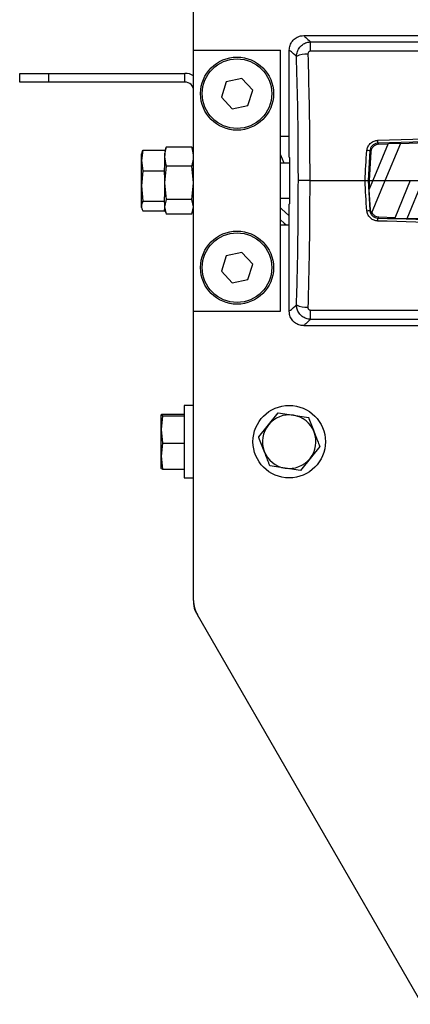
# Model space of a CAD drawing. Header units: millimetres. Extents: x 0 to 420, y 0 to 297.
# Tile 9 of 19: x 108 to 128, y 191 to 241. Entities that reach past the tile are written whole.
import ezdxf

# ---------------------------------------------------------------- set-up
doc = ezdxf.new("R2010")
doc.units = ezdxf.units.MM

msp = doc.modelspace()

# ---------------------------------------------------------------- linework, layer by layer
at = {"color": 7, "linetype": 'Continuous', "lineweight": 25}
for p, q in [((117.2289, 239.1961), (117.2289, 254.6368)), ((122.8172, 239.9313), (164.5801, 239.9313)), ((117.2289, 225.9611), (117.2289, 239.1961)), ((117.2289, 239.1961), (121.6405, 239.1961)), ((121.6405, 225.9611), (121.6405, 239.1961)), ((122.082, 233.7679), (122.082, 239.1961)), ((123.1684, 239.1449), (123.1684, 239.6117)), ((123.1684, 239.6117), (129.0011, 239.6117)), ((129.0011, 239.1449), (123.1684, 239.1449)), ((108.4056, 237.5785), (108.4056, 238.0196)), ((108.4056, 238.0196), (109.8761, 238.0196)), ((109.8761, 238.0196), (109.8761, 237.5785)), ((109.8761, 238.0196), (116.7877, 238.0196)), ((116.7877, 237.5785), (116.7877, 238.0196)), ((119.6836, 237.7664), (118.887, 237.5938)), ((120.2313, 237.1628), (119.6836, 237.7664)), ((109.8761, 237.5785), (108.4056, 237.5785)), ((116.7877, 237.5785), (109.8761, 237.5785)), ((118.887, 237.5938), (118.6381, 236.8177)), ((119.9824, 236.3866), (120.2313, 237.1628)), ((118.6381, 236.8177), (119.1858, 236.2141)), ((119.1858, 236.2141), (119.9824, 236.3866)), ((122.082, 234.8138), (121.6405, 234.8138)), ((115.8187, 234.2152), (115.7583, 234.0491)), ((115.8276, 234.2119), (115.8411, 234.272)), ((117.1461, 234.272), (115.8411, 234.272)), ((117.1461, 234.272), (117.1595, 234.2119)), ((117.2289, 234.0491), (117.1684, 234.2152)), ((127.0975, 234.4638), (126.3167, 232.5786)), ((126.6355, 234.4204), (127.0867, 234.4376)), ((126.9534, 232.5786), (127.744, 234.4875)), ((127.0975, 234.4638), (127.744, 234.4875)), ((127.7332, 234.4613), (129.025, 234.5059)), ((114.6583, 234.1163), (114.5819, 233.6004)), ((114.6098, 234.0128), (114.5819, 233.936)), ((114.5819, 233.6004), (114.5819, 233.936)), ((114.6583, 234.1163), (115.7583, 234.1163)), ((115.7583, 233.9728), (115.7583, 233.7945)), ((115.7583, 233.7945), (115.7583, 233.2281)), ((122.0972, 233.755), (122.0972, 231.4022)), ((126.1672, 234.0878), (126.0843, 232.5786)), ((126.2178, 234.0323), (126.1407, 232.5786)), ((114.5819, 233.6004), (114.6583, 233.0845)), ((114.5819, 232.3157), (114.5819, 233.6004)), ((115.8411, 233.317), (115.7583, 232.4703)), ((115.7583, 233.0845), (115.7583, 233.2281)), ((117.1461, 233.317), (115.8411, 233.317)), ((117.2289, 232.4703), (117.1461, 233.317)), ((122.0972, 233.4609), (121.6405, 233.4609)), ((114.6583, 233.0845), (114.5819, 232.3157)), ((114.6583, 233.0845), (115.7583, 233.0845)), ((115.7583, 232.8705), (115.7583, 233.0845)), ((115.7583, 232.8705), (115.7583, 232.4703)), ((114.5819, 232.3157), (114.6583, 231.5468)), ((114.5819, 231.2938), (114.5819, 232.3157)), ((115.7583, 232.4703), (115.8411, 231.6236)), ((115.7583, 232.4703), (115.7583, 231.7608)), ((117.1461, 231.6236), (117.2289, 232.4703)), ((123.1219, 232.5786), (125.9395, 232.5786)), ((126.0843, 232.5786), (126.1672, 231.0694)), ((126.3167, 232.5786), (126.1227, 232.1103)), ((126.1407, 232.5786), (126.1468, 232.1685)), ((126.1407, 232.5786), (126.3167, 232.5786)), ((126.2619, 230.9093), (126.9534, 232.5786)), ((126.3167, 232.5786), (126.9534, 232.5786)), ((126.9534, 232.5786), (128.2267, 232.5786)), ((128.2267, 232.5786), (127.4406, 230.6808)), ((128.068, 230.6582), (128.8634, 232.5786)), ((128.2267, 232.5786), (128.8634, 232.5786)), ((115.7583, 231.5468), (115.7583, 231.7608)), ((121.6405, 231.6963), (122.0972, 231.6963)), ((126.1227, 232.1103), (126.1945, 231.0993)), ((114.5819, 231.2212), (114.5819, 231.2938)), ((114.5819, 231.2212), (114.6098, 231.1444)), ((114.6583, 231.5468), (115.7583, 231.5468)), ((115.8411, 231.6236), (115.7583, 231.2544)), ((115.7583, 231.4764), (115.7583, 231.5468)), ((115.7583, 231.4764), (115.7583, 231.2544)), ((115.7583, 231.2544), (115.8411, 230.8852)), ((115.7583, 231.2544), (115.7583, 231.1081)), ((117.1461, 231.6236), (115.8411, 231.6236)), ((117.2289, 231.2544), (117.1461, 231.6236)), ((117.1461, 230.8852), (117.2289, 231.2544)), ((122.082, 225.9611), (122.082, 231.3893)), ((114.6583, 231.0409), (115.7583, 231.0409)), ((115.7583, 231.1081), (115.8187, 230.9421)), ((115.7583, 231.0409), (115.7583, 231.1081)), ((117.1461, 230.8852), (115.8411, 230.8852)), ((117.1684, 230.9421), (117.2289, 231.1081)), ((126.6355, 230.7368), (127.4511, 230.7062)), ((127.4406, 230.6808), (128.068, 230.6582)), ((128.0785, 230.6836), (129.3343, 230.6412)), ((121.6405, 230.3434), (122.082, 230.3434)), ((118.887, 228.7706), (118.6381, 227.9944)), ((119.6836, 228.9431), (118.887, 228.7706)), ((120.2313, 228.3395), (119.6836, 228.9431)), ((119.9824, 227.5634), (120.2313, 228.3395)), ((118.6381, 227.9944), (119.1858, 227.3908)), ((119.1858, 227.3908), (119.9824, 227.5634)), ((117.2289, 211.2915), (117.2289, 225.9611)), ((117.2289, 225.9611), (121.6405, 225.9611)), ((123.1684, 226.0124), (129.0011, 226.0124)), ((123.1684, 225.5455), (123.1684, 226.0124)), ((122.8172, 225.2259), (157.2277, 225.2259)), ((129.0011, 225.5455), (123.1684, 225.5455)), ((117.2289, 221.1819), (116.7583, 221.1819)), ((116.7583, 221.1819), (116.7583, 217.9117)), ((115.5824, 220.7027), (115.5818, 220.7011)), ((115.5818, 219.9649), (115.5818, 220.6995)), ((115.6583, 220.7374), (116.7583, 220.7374)), ((121.0252, 220.196), (121.5173, 220.806)), ((121.5173, 220.806), (122.2916, 220.6848)), ((122.2916, 220.6848), (123.0658, 220.5636)), ((115.6583, 220.6617), (115.5818, 219.9649)), ((115.6583, 220.6617), (116.7583, 220.6617)), ((120.5331, 219.5861), (121.0252, 220.196)), ((115.5818, 219.9649), (115.6583, 219.268)), ((115.5818, 218.609), (115.5818, 219.9649)), ((115.6583, 219.268), (115.5818, 218.609)), ((115.6583, 219.268), (116.7583, 219.268)), ((123.6302, 219.1013), (123.1381, 218.4914)), ((115.5818, 218.609), (115.6583, 217.95)), ((115.5818, 217.9879), (115.5818, 218.609)), ((123.1381, 218.4914), (122.646, 217.8814)), ((115.6583, 217.95), (116.7583, 217.95)), ((116.7583, 217.9117), (116.7583, 217.5055)), ((121.8718, 218.0026), (121.0975, 218.1238)), ((122.646, 217.8814), (121.8718, 218.0026)), ((116.7583, 217.5055), (117.2289, 217.5055)), ((117.2289, 211.2915), (117.2289, 211.1339)), ((117.2289, 211.1339), (117.2373, 211.1339)), ((117.3544, 210.697), (117.3471, 210.6927)), ((117.3471, 210.6927), (117.4259, 210.5562)), ((128.8234, 190.8151), (117.4259, 210.5562))]:
    msp.add_line(p, q, dxfattribs=at)
at = {"color": 7, "linetype": 'Continuous', "lineweight": 25, "flags": 128}
for points in [[(121.6405, 233.8822), (121.8124, 233.4779), (121.8206, 233.4609)], [(123.1219, 232.5786), (123.0215, 232.5786), (122.9241, 232.5786), (122.8324, 232.5786), (122.7493, 232.5786), (122.6771, 232.5786), (122.6179, 232.5786), (122.5735, 232.5786), (122.5453, 232.5786)], [(125.9395, 232.5786), (125.965, 232.5786), (125.9898, 232.5786), (126.013, 232.5786), (126.034, 232.5786), (126.0521, 232.5786), (126.0668, 232.5786), (126.0777, 232.5786), (126.0843, 232.5786)], [(121.6405, 231.1972), (121.6848, 231.1524), (122.082, 230.7885)], [(126.1672, 231.0694), (126.1766, 231.0796), (126.1945, 231.0993)], [(121.6405, 230.5873), (121.834, 230.4209), (121.9295, 230.3434)]]:
    msp.add_lwpolyline(points, dxfattribs=at)
at = {"color": 7, "linetype": 'Continuous', "lineweight": 25}
for centre, radius in [((119.4347, 236.9902), 1.8529), ((119.4347, 236.9902), 1.7647), ((119.4347, 228.167), 1.8529), ((119.4347, 228.167), 1.7647), ((122.0817, 219.3437), 1.8382)]:
    msp.add_circle(centre, radius, dxfattribs=at)
for centre, radius, start, end in [((122.9594, 237.7636), 1.2288, 86.78266, 114.52543), ((116.7877, 237.1373), 0.8823, 60, 90), ((116.7877, 237.1373), 0.4412, 0, 90), ((93.9172, 233.3343), 32.6882, 1.99713, 2.26222), ((125.8712, 232.468), 1.6467, 79.64387, 84.70437), ((125.8712, 232.6892), 1.6467, 275.29563, 280.35613), ((93.9172, 231.8229), 32.6882, 357.73778, 358.00287), ((122.9594, 227.3936), 1.2288, 245.47457, 273.21734), ((122.0817, 219.3437), 1.3574, 81.10436, 141.10436), ((122.0817, 219.3437), 1.3574, 21.10436, 81.10436), ((122.0817, 219.3437), 1.3574, 141.10436, 201.10436), ((122.0817, 219.3437), 1.3574, 321.10436, 21.10436), ((122.0817, 219.3437), 1.3574, 201.10436, 261.10436), ((122.0817, 219.3437), 1.3574, 261.10436, 321.10436), ((118.6994, 211.2915), 1.4705, 180, 210), ((118.1112, 211.1339), 0.8823, 180, 210)]:
    msp.add_arc(centre, radius, start, end, dxfattribs=at)
for centre, start_param, end_param in [((145.6104, 233.77), 3.1466858, 3.1779438), ((145.6104, 231.3872), 3.1052415, 3.1364995)]:
    msp.add_ellipse(centre, major_axis=(23.5287, 0), ratio=0.0174551, start_param=start_param, end_param=end_param, dxfattribs=at)
for points, knots in [([(122.082, 239.1961), (122.0901, 239.2787), (122.1063, 239.444), (122.2331, 239.6644), (122.4197, 239.8307), (122.6264, 239.9188), (122.763, 239.9278), (122.8172, 239.9313)], [0, 0, 0, 0, 0.2146904, 0.4293807, 0.6440724, 0.8587666, 1, 1, 1, 1]), ([(122.8172, 239.9313), (122.8369, 239.9158), (122.8738, 239.8866), (123.0746, 239.6992), (123.1684, 239.6117)], [0, 0, 0, 0, 0.53290796, 1, 1, 1, 1]), ([(122.4493, 238.8816), (122.3505, 238.9683), (122.1405, 239.1527), (122.1022, 239.181), (122.082, 239.1961)], [0, 0, 0, 0, 0.4703282, 1, 1, 1, 1]), ([(122.4493, 238.8816), (122.4588, 238.9647), (122.4778, 239.1333), (122.6106, 239.355), (122.7988, 239.5161), (122.995, 239.5975), (123.1201, 239.6077), (123.1684, 239.6117)], [0, 0, 0, 0, 0.2205659, 0.4471115, 0.6649038, 0.8705791, 1, 1, 1, 1]), ([(123.1684, 239.1449), (123.1586, 239.1442), (123.1331, 239.1426), (123.0933, 239.1258), (123.0561, 239.0914), (123.0315, 239.0439), (123.0294, 239.0083), (123.0284, 238.9905)], [0, 0, 0, 0, 0.1260145, 0.3254676, 0.5397747, 0.7694973, 1, 1, 1, 1]), ([(122.5453, 232.5786), (122.5446, 232.9707), (122.5424, 234.2709), (122.5207, 236.3825), (122.4722, 238.0809), (122.4493, 238.8816)], [0, 0, 0, 0, 0.1858282, 0.6161718, 1, 1, 1, 1]), ([(123.0284, 238.9905), (123.0507, 238.1714), (123.0908, 236.7013), (123.1169, 234.5566), (123.1202, 233.2384), (123.1219, 232.5786)], [0, 0, 0, 0, 0.385858, 0.6925854, 1, 1, 1, 1]), ([(126.58, 234.6246), (129.7266, 234.7271), (136.0213, 234.932), (144.8782, 234.9774), (153.1451, 234.8832), (158.2597, 234.7108), (160.8174, 234.6246)], [0, 0, 0, 0, 0.2757904, 0.5517065, 0.7758195, 1, 1, 1, 1]), ([(160.8117, 234.4735), (158.2557, 234.5594), (153.1428, 234.7311), (144.88, 234.825), (136.0253, 234.7798), (129.7327, 234.5756), (126.5856, 234.4735)], [0, 0, 0, 0, 0.2241132, 0.4482934, 0.7240843, 1, 1, 1, 1]), ([(115.8411, 234.272), (115.8297, 234.2356), (115.7805, 234.0779), (115.7679, 233.9177), (115.7583, 233.7945)], [0, 0, 0, 0, 0.2308557, 1, 1, 1, 1]), ([(117.2289, 233.7945), (117.2192, 233.9177), (117.2067, 234.0779), (117.1574, 234.2356), (117.1461, 234.272)], [0, 0, 0, 0, 0.7691443, 1, 1, 1, 1]), ([(126.0232, 234.1076), (126.0366, 234.1718), (126.0634, 234.3002), (126.1814, 234.4619), (126.3416, 234.5762), (126.4839, 234.6185), (126.5643, 234.6236), (126.58, 234.6246)], [0, 0, 0, 0, 0.2364197, 0.4727335, 0.7072765, 0.9427541, 1, 1, 1, 1]), ([(126.5856, 234.4735), (126.5737, 234.4729), (126.5132, 234.4695), (126.4059, 234.4388), (126.2851, 234.3537), (126.1966, 234.2325), (126.177, 234.1361), (126.1672, 234.0878)], [0, 0, 0, 0, 0.0576501, 0.2940085, 0.5283048, 0.7638762, 1, 1, 1, 1]), ([(126.6355, 234.4204), (126.5862, 234.4138), (126.4875, 234.4004), (126.359, 234.3199), (126.2649, 234.2052), (126.2268, 234.1016), (126.2192, 234.043), (126.2178, 234.0323)], [0, 0, 0, 0, 0.2388058, 0.4777464, 0.7136308, 0.9476638, 1, 1, 1, 1]), ([(126.5856, 234.4735), (126.5877, 234.4713), (126.6043, 234.4536), (126.6209, 234.4359), (126.6355, 234.4204)], [0, 0, 0, 0, 0.1256072, 1, 1, 1, 1]), ([(114.618, 234.0099), (114.6213, 234.0282), (114.6276, 234.0639), (114.6482, 234.0991), (114.6583, 234.1163)], [0, 0, 0, 0, 0.5115217, 1, 1, 1, 1]), ([(115.7583, 233.7945), (115.7731, 233.6407), (115.7885, 233.4806), (115.8391, 233.3232), (115.8411, 233.317)], [0, 0, 0, 0, 0.96033739, 1, 1, 1, 1]), ([(117.1461, 233.317), (117.1481, 233.3232), (117.1987, 233.4806), (117.2141, 233.6407), (117.2289, 233.7945)], [0, 0, 0, 0, 0.0396626, 1, 1, 1, 1]), ([(125.9395, 232.5786), (125.9395, 232.5786), (125.9395, 233.0891), (125.9813, 233.5984), (126.0232, 234.1076)], [0, 0, 0, 0, 0.0000115, 1, 1, 1, 1]), ([(126.2178, 234.0323), (126.2041, 234.0474), (126.1872, 234.0659), (126.1704, 234.0844), (126.1672, 234.0878)], [0, 0, 0, 0, 0.8151374, 1, 1, 1, 1]), ([(122.4493, 226.2757), (122.4683, 226.9165), (122.5064, 228.2016), (122.5381, 230.3085), (122.5427, 231.7698), (122.5453, 232.5786)], [0, 0, 0, 0, 0.3075818, 0.616784, 1, 1, 1, 1]), ([(123.1219, 232.5786), (123.1194, 231.7594), (123.1149, 230.2779), (123.0838, 228.1348), (123.0469, 226.8236), (123.0284, 226.1667)], [0, 0, 0, 0, 0.38162754, 0.69023257, 1, 1, 1, 1]), ([(126.0232, 231.0496), (125.9813, 231.5588), (125.9395, 232.0681), (125.9395, 232.5786), (125.9395, 232.5786)], [0, 0, 0, 0, 0.9999885, 1, 1, 1, 1]), ([(114.6583, 231.5468), (114.6489, 231.5296), (114.6032, 231.4461), (114.5913, 231.3612), (114.5819, 231.2938)], [0, 0, 0, 0, 0.2061857, 1, 1, 1, 1]), ([(114.5819, 231.2938), (114.5951, 231.2135), (114.6092, 231.1287), (114.6558, 231.0453), (114.6583, 231.0409)], [0, 0, 0, 0, 0.9470257, 1, 1, 1, 1]), ([(126.58, 230.5326), (126.5142, 230.5415), (126.3825, 230.5595), (126.211, 230.6673), (126.0855, 230.8207), (126.0352, 230.9586), (126.025, 231.0361), (126.0232, 231.0496)], [0, 0, 0, 0, 0.2392418, 0.4787966, 0.7155298, 0.9504737, 1, 1, 1, 1]), ([(126.1672, 231.0694), (126.1685, 231.0592), (126.1758, 231.001), (126.2131, 230.8975), (126.3075, 230.7826), (126.4369, 230.7026), (126.536, 230.69), (126.5856, 230.6837)], [0, 0, 0, 0, 0.0495503, 0.2840335, 0.5200495, 0.7595617, 1, 1, 1, 1]), ([(126.1945, 231.0993), (126.2039, 231.051), (126.2171, 230.9838), (126.2521, 230.9256), (126.2619, 230.9093)], [0, 0, 0, 0, 0.71953729, 1, 1, 1, 1]), ([(126.2775, 230.9468), (126.2974, 230.9184), (126.3453, 230.8503), (126.4561, 230.7738), (126.5625, 230.7414), (126.6232, 230.7376), (126.6355, 230.7368)], [0, 0, 0, 0, 0.2404945, 0.5768231, 0.9145059, 1, 1, 1, 1]), ([(126.6355, 230.7368), (126.6209, 230.7213), (126.6043, 230.7036), (126.5877, 230.6859), (126.5856, 230.6837)], [0, 0, 0, 0, 0.8743928, 1, 1, 1, 1]), ([(126.5856, 230.6837), (129.1417, 230.5977), (134.2546, 230.4256), (142.5173, 230.3346), (150.177, 230.3621), (155.2752, 230.5224), (157.2277, 230.5838)], [0, 0, 0, 0, 0.2503312, 0.5007373, 0.8087917, 1, 1, 1, 1]), ([(157.2277, 230.4321), (155.2775, 230.3706), (150.1791, 230.2098), (142.5191, 230.1821), (134.2522, 230.2735), (129.1377, 230.4462), (126.58, 230.5326)], [0, 0, 0, 0, 0.190951, 0.49919, 0.7495573, 1, 1, 1, 1]), ([(122.082, 225.9611), (122.1022, 225.9762), (122.1405, 226.0046), (122.3505, 226.1889), (122.4493, 226.2757)], [0, 0, 0, 0, 0.52967176, 1, 1, 1, 1]), ([(123.1684, 225.5455), (123.0924, 225.5542), (122.9397, 225.5716), (122.735, 225.6862), (122.5752, 225.8527), (122.4711, 226.0566), (122.4564, 226.2042), (122.4493, 226.2757)], [0, 0, 0, 0, 0.2031561, 0.4077184, 0.6081168, 0.8102288, 1, 1, 1, 1]), ([(123.0284, 226.1667), (123.0291, 226.1514), (123.0305, 226.1202), (123.0495, 226.0765), (123.0806, 226.041), (123.1218, 226.0169), (123.1529, 226.0139), (123.1684, 226.0124)], [0, 0, 0, 0, 0.1986721, 0.4049264, 0.603668, 0.8026017, 1, 1, 1, 1]), ([(122.8172, 225.2259), (122.7346, 225.234), (122.5693, 225.2503), (122.3489, 225.377), (122.1826, 225.5636), (122.0945, 225.7703), (122.0855, 225.9069), (122.082, 225.9611)], [0, 0, 0, 0, 0.2146973, 0.4293947, 0.6440908, 0.8587843, 1, 1, 1, 1]), ([(123.1684, 225.5455), (123.0746, 225.458), (122.8738, 225.2706), (122.8369, 225.2414), (122.8172, 225.2259)], [0, 0, 0, 0, 0.46709204, 1, 1, 1, 1]), ([(115.6583, 220.7374), (115.6489, 220.7348), (115.6032, 220.7223), (115.5913, 220.7096), (115.5818, 220.6995)], [0, 0, 0, 0, 0.2061857, 1, 1, 1, 1]), ([(115.5818, 220.6995), (115.5951, 220.6875), (115.6091, 220.6748), (115.6558, 220.6624), (115.6583, 220.6617)], [0, 0, 0, 0, 0.9470257, 1, 1, 1, 1]), ([(123.0658, 220.5636), (123.0708, 220.5508), (123.1638, 220.3098), (123.2584, 220.0646), (123.348, 219.8325)], [0, 0, 0, 0, 0.0529743, 1, 1, 1, 1]), ([(123.348, 219.8325), (123.4232, 219.6378), (123.5178, 219.3925), (123.611, 219.1511), (123.6302, 219.1013)], [0, 0, 0, 0, 0.79381431, 1, 1, 1, 1]), ([(120.8153, 218.8549), (120.7257, 219.0871), (120.631, 219.3323), (120.538, 219.5733), (120.5331, 219.5861)], [0, 0, 0, 0, 0.9470257, 1, 1, 1, 1]), ([(121.0975, 218.1238), (121.0783, 218.1736), (120.9851, 218.415), (120.8904, 218.6602), (120.8153, 218.8549)], [0, 0, 0, 0, 0.2061857, 1, 1, 1, 1]), ([(115.6583, 217.95), (115.6558, 217.9507), (115.6091, 217.9632), (115.5951, 217.9758), (115.5818, 217.9879)], [0, 0, 0, 0, 0.0529743, 1, 1, 1, 1])]:
    msp.add_open_spline(points, degree=3, knots=knots, dxfattribs=at)

doc.saveas('drawing.dxf')
